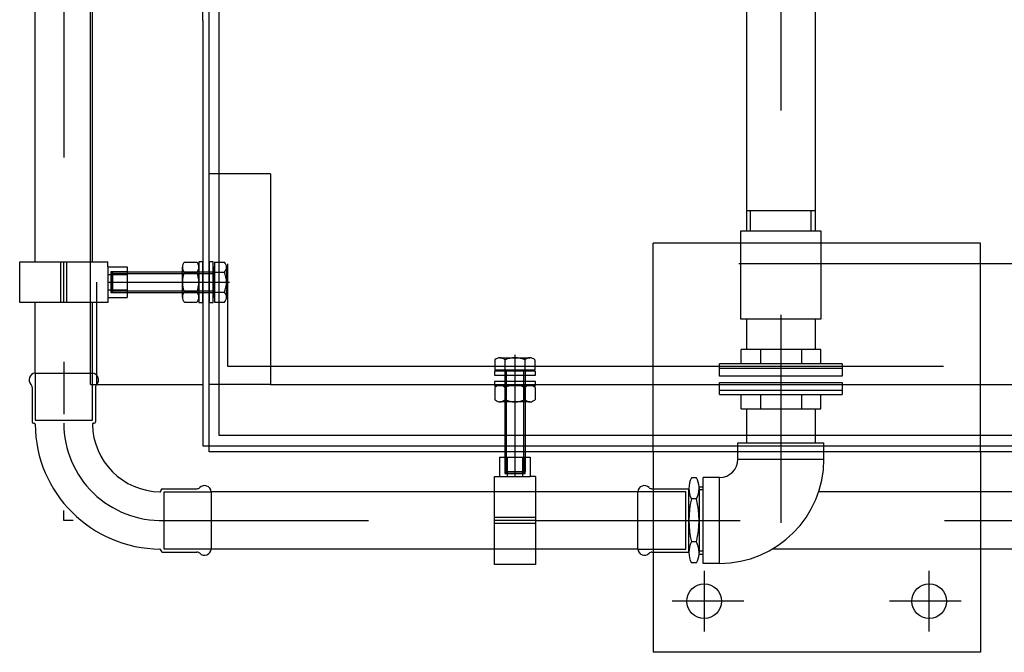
# Model space of a CAD drawing. Header units: metres. Extents: x -5 to 93, y -48 to 79.
# Tile 49 of 91: x 73.119 to 73.6, y 18.285 to 18.595. Entities that reach past the tile are written whole.
import ezdxf

# ---------------------------------------------------------------- set-up
doc = ezdxf.new("R2010")
doc.units = ezdxf.units.M
doc.header["$LTSCALE"] = 0.05
for name, pattern in [('DASHED', [15, 7, -8]), ('DOT_CENTER', [14, 12, -1, 0, -1]), ('LONG_DASHED', [15, 10, -5]), ('PHANTOM', [13, 10, -1, 0, -1, 0, -1]), ('STRICHPUNKT', [25.4, 12.7, -6.35, 0, -6.35])]:
    doc.linetypes.add(name, pattern=pattern)
doc.layers.add('A_Rechen', color=9, linetype='Continuous')

msp = doc.modelspace()

# ---------------------------------------------------------------- linework, layer by layer
at = {"layer": 'A_Rechen', "linetype": 'Continuous'}
for p, q in [((73.20832037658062, 18.59427053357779), (73.20832037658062, 19.2462705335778)), ((73.21632037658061, 18.39127053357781), (73.21632037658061, 19.24127053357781)), ((73.21132037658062, 18.41627053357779), (73.21132037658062, 19.06627053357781)), ((73.47397037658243, 18.7782705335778), (73.47397037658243, 18.49127053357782)), ((73.50767037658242, 18.49127053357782), (73.50767037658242, 18.7782705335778)), ((73.15332037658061, 18.4162705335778), (73.15332037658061, 18.7642705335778)), ((73.12632037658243, 18.47627053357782), (73.12632037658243, 18.62427053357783)), ((73.15432037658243, 18.47627053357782), (73.15432037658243, 18.62427053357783)), ((73.20832037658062, 18.59427053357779), (73.20832037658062, 18.38627053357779)), ((73.47397037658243, 18.50127053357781), (73.50767037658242, 18.50127053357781)), ((73.47597037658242, 18.49127053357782), (73.47597037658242, 18.50127053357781)), ((73.50567037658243, 18.49127053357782), (73.50567037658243, 18.50127053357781)), ((73.51057037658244, 18.49127053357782), (73.47107037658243, 18.49127053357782)), ((73.47107037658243, 18.49127053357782), (73.47107037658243, 18.44827053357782)), ((73.51057037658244, 18.44827053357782), (73.51057037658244, 18.49127053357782)), ((73.1187627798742, 18.45627053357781), (73.1187627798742, 18.47627053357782)), ((73.1187627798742, 18.47627053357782), (73.16187263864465, 18.47627053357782)), ((73.13882037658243, 18.45627053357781), (73.13882037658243, 18.47627053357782)), ((73.14032037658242, 18.45627053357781), (73.14032037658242, 18.47627053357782)), ((73.14182037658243, 18.45627053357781), (73.14182037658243, 18.47627053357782)), ((73.16187263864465, 18.47377053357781), (73.16187263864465, 18.47627053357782)), ((73.19932037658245, 18.47607053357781), (73.20532037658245, 18.47607053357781)), ((73.20832037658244, 18.47627053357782), (73.20632037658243, 18.47627053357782)), ((73.20632037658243, 18.47627053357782), (73.20632037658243, 18.45627053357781)), ((73.20832037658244, 18.45627053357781), (73.20832037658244, 18.47627053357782)), ((73.21132037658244, 18.47627053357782), (73.21132037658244, 18.45627053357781)), ((73.21332037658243, 18.47627053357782), (73.21132037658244, 18.47627053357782)), ((73.21332037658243, 18.45627053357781), (73.21332037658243, 18.47627053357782)), ((73.21402537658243, 18.4760549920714), (73.21882537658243, 18.4760549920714)), ((73.21402537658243, 18.4760549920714), (73.21402537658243, 18.45645499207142)), ((73.16187263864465, 18.47377053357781), (73.16187263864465, 18.45877053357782)), ((73.16187263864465, 18.47377053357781), (73.17132037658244, 18.47377053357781)), ((73.16417537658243, 18.47125499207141), (73.16342537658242, 18.4705049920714)), ((73.16342537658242, 18.4705049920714), (73.16342537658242, 18.4620049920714)), ((73.16342537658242, 18.4705049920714), (73.21342537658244, 18.4705049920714)), ((73.16417537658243, 18.47125499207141), (73.16417537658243, 18.46125499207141)), ((73.16417537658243, 18.47125499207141), (73.21342537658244, 18.47125499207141)), ((73.17132037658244, 18.47377053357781), (73.17132037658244, 18.45877053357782)), ((73.19832037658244, 18.45893178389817), (73.19832037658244, 18.47360928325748)), ((73.19932037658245, 18.47114803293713), (73.20532037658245, 18.47114803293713)), ((73.20632037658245, 18.47360928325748), (73.20632037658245, 18.45893178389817)), ((73.21402537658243, 18.4735549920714), (73.21342537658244, 18.4735549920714)), ((73.21342537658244, 18.4735549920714), (73.21342537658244, 18.45895499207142)), ((73.21402537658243, 18.47113249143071), (73.21882537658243, 18.47113249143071)), ((73.21982537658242, 18.47359374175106), (73.21982537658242, 18.45891624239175)), ((73.16187263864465, 18.47002053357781), (73.17132037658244, 18.47002053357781)), ((73.16187263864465, 18.46252053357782), (73.17132037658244, 18.46252053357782)), ((73.16342537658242, 18.4620049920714), (73.16417537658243, 18.46125499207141)), ((73.16342537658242, 18.4620049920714), (73.21342537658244, 18.4620049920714)), ((73.16417537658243, 18.46125499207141), (73.21342537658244, 18.46125499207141)), ((73.19932037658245, 18.46139303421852), (73.20532037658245, 18.46139303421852)), ((73.21402537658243, 18.46137749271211), (73.21882537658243, 18.46137749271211)), ((73.16187263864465, 18.45627053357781), (73.1187627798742, 18.45627053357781)), ((73.12632037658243, 18.4217705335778), (73.12632037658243, 18.45627053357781)), ((73.15432037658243, 18.42178214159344), (73.15432037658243, 18.45627053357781)), ((73.16187263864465, 18.45877053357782), (73.17132037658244, 18.45877053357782)), ((73.16187263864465, 18.45877053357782), (73.16187263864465, 18.45627053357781)), ((73.19932037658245, 18.45647053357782), (73.20532037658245, 18.45647053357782)), ((73.20632037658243, 18.45627053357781), (73.20832037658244, 18.45627053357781)), ((73.21132037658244, 18.45627053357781), (73.21332037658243, 18.45627053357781)), ((73.21342537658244, 18.45895499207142), (73.21402537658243, 18.45895499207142)), ((73.21402537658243, 18.45645499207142), (73.21882537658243, 18.45645499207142)), ((73.47107037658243, 18.44827053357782), (73.51057037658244, 18.44827053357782)), ((73.47407037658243, 18.44827053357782), (73.47407037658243, 18.4332705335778)), ((73.50757037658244, 18.44827053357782), (73.50757037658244, 18.4332705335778)), ((73.51182037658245, 18.44827053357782), (73.51182037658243, 18.44827053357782)), ((73.47132037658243, 18.42627053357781), (73.47132037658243, 18.43327053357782)), ((73.47407037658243, 18.4332705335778), (73.47132037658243, 18.43327053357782)), ((73.47567537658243, 18.43327053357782), (73.47407037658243, 18.4332705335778)), ((73.48082037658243, 18.43327053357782), (73.47567537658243, 18.43327053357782)), ((73.48082037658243, 18.43327053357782), (73.48082037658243, 18.42627053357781)), ((73.50082037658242, 18.43327053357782), (73.48082037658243, 18.43327053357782)), ((73.50082037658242, 18.43327053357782), (73.50082037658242, 18.42627053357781)), ((73.50596537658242, 18.43327053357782), (73.50082037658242, 18.43327053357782)), ((73.50757037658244, 18.4332705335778), (73.50596537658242, 18.43327053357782)), ((73.51032037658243, 18.43327053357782), (73.50757037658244, 18.4332705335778)), ((73.51032037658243, 18.42627053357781), (73.51032037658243, 18.43327053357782)), ((73.35102037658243, 18.42827553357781), (73.35102037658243, 18.4234755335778)), ((73.35348162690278, 18.42927553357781), (73.36815912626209, 18.42927553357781)), ((73.35594287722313, 18.42827553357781), (73.35594287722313, 18.4234755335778)), ((73.36569787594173, 18.42827553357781), (73.36569787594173, 18.4234755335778)), ((73.37062037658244, 18.42827553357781), (73.37062037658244, 18.4234755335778)), ((73.35083591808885, 18.42277053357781), (73.35083591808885, 18.42077053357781)), ((73.37083591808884, 18.42277053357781), (73.35083591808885, 18.42277053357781)), ((73.35102037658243, 18.4234755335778), (73.37062037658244, 18.4234755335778)), ((73.35352037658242, 18.4234755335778), (73.35352037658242, 18.4228755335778)), ((73.35352037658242, 18.4228755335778), (73.36812037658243, 18.4228755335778)), ((73.35582037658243, 18.4228755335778), (73.35582037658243, 18.37362553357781)), ((73.35657037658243, 18.4228755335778), (73.35657037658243, 18.3728755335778)), ((73.36507037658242, 18.4228755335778), (73.36507037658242, 18.3728755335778)), ((73.36582037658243, 18.4228755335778), (73.36582037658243, 18.37362553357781)), ((73.36812037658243, 18.4228755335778), (73.36812037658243, 18.4234755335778)), ((73.37083591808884, 18.42077053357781), (73.37083591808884, 18.42277053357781)), ((73.47132037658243, 18.42627053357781), (73.46082037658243, 18.42627053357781)), ((73.46082037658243, 18.42427053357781), (73.46082037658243, 18.42627053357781)), ((73.46082037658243, 18.42027053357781), (73.46082037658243, 18.42427053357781)), ((73.46082037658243, 18.42427053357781), (73.52082037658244, 18.42427053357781)), ((73.48082037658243, 18.42627053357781), (73.47132037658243, 18.42627053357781)), ((73.50082037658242, 18.42627053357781), (73.48082037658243, 18.42627053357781)), ((73.51032037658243, 18.42627053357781), (73.50082037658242, 18.42627053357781)), ((73.52082037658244, 18.42627053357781), (73.51032037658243, 18.42627053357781)), ((73.52082037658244, 18.42627053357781), (73.52082037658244, 18.42427053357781)), ((73.52082037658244, 18.42427053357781), (73.52082037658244, 18.42027053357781)), ((73.12632037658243, 18.4217705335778), (73.15432037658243, 18.4217705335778)), ((73.35083591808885, 18.42077053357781), (73.37083591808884, 18.42077053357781)), ((73.37083591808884, 18.41777053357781), (73.35083591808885, 18.41777053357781)), ((73.35083591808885, 18.41777053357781), (73.35083591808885, 18.4157705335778)), ((73.37083591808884, 18.4157705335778), (73.37083591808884, 18.41777053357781)), ((73.52082037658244, 18.42027053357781), (73.46082037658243, 18.42027053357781)), ((73.46082037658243, 18.4132705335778), (73.46082037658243, 18.41727053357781)), ((73.46082037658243, 18.41727053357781), (73.52082037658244, 18.41727053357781)), ((73.52082037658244, 18.41727053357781), (73.52082037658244, 18.4132705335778)), ((73.12482037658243, 18.41483259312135), (73.12482037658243, 18.39802053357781)), ((73.1548203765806, 18.4162705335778), (73.20832037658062, 18.4162705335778)), ((73.15582037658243, 18.41483259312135), (73.15582037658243, 18.39802053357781)), ((73.21132037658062, 18.38327053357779), (73.21132037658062, 18.41627053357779)), ((73.2163203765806, 18.41627053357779), (73.21132037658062, 18.41627053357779)), ((73.35083591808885, 18.4157705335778), (73.37083591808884, 18.4157705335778)), ((73.35103591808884, 18.41477053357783), (73.35103591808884, 18.40877053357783)), ((73.35349716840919, 18.41577053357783), (73.36817466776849, 18.41577053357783)), ((73.35595841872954, 18.41477053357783), (73.35595841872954, 18.40877053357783)), ((73.36571341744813, 18.41477053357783), (73.36571341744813, 18.40877053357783)), ((73.37063591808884, 18.41477053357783), (73.37063591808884, 18.40877053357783)), ((73.46082037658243, 18.41127053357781), (73.46082037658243, 18.4132705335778)), ((73.52082037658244, 18.4132705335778), (73.46082037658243, 18.4132705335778)), ((73.52082037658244, 18.4132705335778), (73.52082037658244, 18.41127053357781)), ((73.36817466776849, 18.40777053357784), (73.35349716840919, 18.40777053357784)), ((73.46082037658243, 18.41127053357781), (73.47132037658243, 18.41127053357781)), ((73.47132037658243, 18.41127053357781), (73.48082037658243, 18.41127053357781)), ((73.47132037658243, 18.4042705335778), (73.47132037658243, 18.41127053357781)), ((73.48082037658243, 18.41127053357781), (73.48082037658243, 18.4042705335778)), ((73.48082037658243, 18.41127053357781), (73.50082037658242, 18.41127053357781)), ((73.50082037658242, 18.41127053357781), (73.50082037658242, 18.4042705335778)), ((73.50082037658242, 18.41127053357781), (73.51032037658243, 18.41127053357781)), ((73.51032037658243, 18.4042705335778), (73.51032037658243, 18.41127053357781)), ((73.51032037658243, 18.41127053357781), (73.52082037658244, 18.41127053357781)), ((73.47132037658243, 18.4042705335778), (73.47407037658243, 18.4042705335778)), ((73.47407037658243, 18.4042705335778), (73.48082037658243, 18.4042705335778)), ((73.47407037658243, 18.4042705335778), (73.47407037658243, 18.38777053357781)), ((73.48082037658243, 18.4042705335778), (73.50082037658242, 18.4042705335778)), ((73.50082037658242, 18.4042705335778), (73.50757037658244, 18.4042705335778)), ((73.50757037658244, 18.4042705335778), (73.51032037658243, 18.4042705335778)), ((73.50757037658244, 18.4042705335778), (73.50757037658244, 18.38777053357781)), ((73.12557037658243, 18.39727053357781), (73.12582239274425, 18.39727053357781)), ((73.15507037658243, 18.39727053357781), (73.15482416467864, 18.39727053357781)), ((73.65432037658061, 18.39127053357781), (73.21632037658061, 18.39127053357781)), ((73.20832037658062, 18.38627053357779), (75.33632037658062, 18.38627053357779)), ((73.46982037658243, 18.38777053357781), (73.51182037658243, 18.38777053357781)), ((73.46982037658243, 18.38777053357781), (73.4698203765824, 18.38777053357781)), ((73.46982037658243, 18.3797705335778), (73.4698203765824, 18.38777053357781)), ((73.51182037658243, 18.3797705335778), (73.51182037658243, 18.38777053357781)), ((74.58332037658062, 18.38327053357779), (73.21132037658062, 18.38327053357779)), ((73.35333591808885, 18.38077053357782), (73.36833591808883, 18.38077053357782)), ((73.35333591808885, 18.38077053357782), (73.35333591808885, 18.37132279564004)), ((73.35708591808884, 18.38077053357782), (73.35708591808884, 18.37132279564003)), ((73.36458591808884, 18.38077053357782), (73.36458591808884, 18.37132279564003)), ((73.36833591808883, 18.38077053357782), (73.36833591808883, 18.37132279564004)), ((73.42832037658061, 18.3832705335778), (73.42832037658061, 18.36877053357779)), ((73.4698203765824, 18.3797705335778), (73.46982037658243, 18.3797705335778)), ((73.4698203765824, 18.3797705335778), (73.46982037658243, 18.3797705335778)), ((73.46982037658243, 18.3797705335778), (73.4698203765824, 18.3797705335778)), ((73.46982037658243, 18.3797705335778), (73.4698203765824, 18.3797705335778)), ((73.46982037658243, 18.3797705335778), (73.51182037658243, 18.3797705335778)), ((73.58832037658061, 18.3832705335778), (73.58832037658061, 18.36877053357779)), ((73.35083591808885, 18.36377053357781), (73.35083591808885, 18.37132279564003)), ((73.35083591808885, 18.37132279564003), (73.35333591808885, 18.37132279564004)), ((73.35333591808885, 18.37132279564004), (73.36833591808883, 18.37132279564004)), ((73.35582037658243, 18.37362553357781), (73.36582037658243, 18.37362553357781)), ((73.35582037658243, 18.37362553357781), (73.35657037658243, 18.3728755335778)), ((73.35657037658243, 18.3728755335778), (73.36507037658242, 18.3728755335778)), ((73.36507037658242, 18.3728755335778), (73.36582037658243, 18.37362553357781)), ((73.37083591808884, 18.37132279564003), (73.36833591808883, 18.37132279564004)), ((73.37083591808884, 18.37132279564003), (73.37083591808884, 18.36377053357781)), ((73.44957037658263, 18.37057053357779), (73.44707037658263, 18.37057053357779)), ((73.46082037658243, 18.37077053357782), (73.45282037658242, 18.37077053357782)), ((73.45282037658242, 18.3665205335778), (73.45282037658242, 18.37077053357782)), ((73.46082037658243, 18.32877053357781), (73.46082037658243, 18.37077053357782)), ((73.18782037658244, 18.36452053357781), (73.18782037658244, 18.36427432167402)), ((73.18857037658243, 18.3652705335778), (73.20538243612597, 18.3652705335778)), ((73.42775831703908, 18.36527053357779), (73.44582037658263, 18.36527053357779)), ((73.44582037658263, 18.36377437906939), (73.44582037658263, 18.36542053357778)), ((73.4507881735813, 18.36627053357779), (73.45282037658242, 18.36627053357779)), ((73.45082037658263, 18.36542053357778), (73.45082037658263, 18.36477053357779)), ((73.45082037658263, 18.36477053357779), (73.45082037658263, 18.33477053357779)), ((73.45282037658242, 18.36477053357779), (73.45082037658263, 18.36477053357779)), ((73.45282037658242, 18.33302053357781), (73.45282037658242, 18.3665205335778)), ((73.21232037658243, 18.36377053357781), (73.21232037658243, 18.3357705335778)), ((73.21232037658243, 18.36377053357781), (73.21232037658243, 18.36377053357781)), ((73.42082037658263, 18.36377053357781), (73.21232037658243, 18.36377053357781)), ((73.42082037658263, 18.33577053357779), (73.42082037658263, 18.36377053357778)), ((73.44582037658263, 18.33577253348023), (73.44582037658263, 18.36377437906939)), ((73.44957037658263, 18.36027053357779), (73.44707037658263, 18.36027053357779)), ((74.80582037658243, 18.3637705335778), (73.50924557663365, 18.36377053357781)), ((73.42832037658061, 18.34077053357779), (73.42832037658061, 18.2852705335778)), ((73.58832037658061, 18.34077053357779), (73.58832037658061, 18.2852705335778)), ((73.21232037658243, 18.3357705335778), (73.21232037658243, 18.3357705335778)), ((73.42082037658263, 18.3357705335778), (73.21232037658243, 18.3357705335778)), ((73.35083591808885, 18.32821293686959), (73.35083591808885, 18.3357705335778)), ((73.37083591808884, 18.3357705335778), (73.37083591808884, 18.32821293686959)), ((73.44582037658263, 18.33412053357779), (73.44582037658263, 18.33577253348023)), ((73.44957037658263, 18.33927053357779), (73.44707037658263, 18.33927053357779)), ((74.80582037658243, 18.33577053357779), (73.48660797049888, 18.3357705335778)), ((73.18782037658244, 18.33502053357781), (73.18782037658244, 18.33527254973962)), ((73.18857037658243, 18.33427053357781), (73.20538243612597, 18.33427053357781)), ((73.42775831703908, 18.33427053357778), (73.44582037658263, 18.33427053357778)), ((73.4507881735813, 18.33327053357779), (73.45282037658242, 18.33327053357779)), ((73.45082037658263, 18.33477053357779), (73.45082037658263, 18.33412053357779)), ((73.45282037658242, 18.33477053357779), (73.45082037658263, 18.33477053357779)), ((73.45282037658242, 18.32877053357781), (73.45282037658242, 18.33302053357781)), ((73.37083591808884, 18.32821293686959), (73.35083591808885, 18.32821293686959)), ((73.44957037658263, 18.32897053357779), (73.44707037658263, 18.32897053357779)), ((73.45282037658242, 18.32877053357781), (73.45282037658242, 18.3287705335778)), ((73.46082037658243, 18.32877053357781), (73.45282037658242, 18.3287705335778)), ((73.58832037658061, 18.2852705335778), (73.42832037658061, 18.2852705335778))]:
    msp.add_line(p, q, dxfattribs=at)
at = {"layer": 'A_Rechen', "color": 8, "linetype": 'STRICHPUNKT', "ltscale": 0.1}
for p, q in [((73.14032037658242, 19.22727053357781), (73.14032037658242, 18.40177053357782)), ((73.49082037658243, 18.85022888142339), (73.49082037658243, 18.44827053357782)), ((73.49082037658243, 18.44827053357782), (73.49082037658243, 18.34851429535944)), ((73.18932037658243, 18.34977053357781), (73.35083591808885, 18.34977053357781)), ((73.37083591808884, 18.34977053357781), (74.88084216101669, 18.34977053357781))]:
    msp.add_line(p, q, dxfattribs=at)
at = {"layer": 'A_Rechen', "linetype": 'DASHED'}
for p, q in [((73.1563203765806, 19.21627053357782), (73.1563203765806, 18.4162705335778)), ((73.24132037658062, 19.06127053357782), (73.24132037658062, 18.51927053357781)), ((73.24132037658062, 18.51927053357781), (73.21132037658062, 18.51927053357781)), ((73.24132037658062, 18.51927053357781), (73.24132037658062, 18.41627053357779)), ((73.58832037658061, 18.48527053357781), (73.42832037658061, 18.48527053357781)), ((73.42832037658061, 18.3832705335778), (73.42832037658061, 18.48527053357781)), ((73.58832037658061, 18.3832705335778), (73.58832037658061, 18.48527053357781)), ((74.57032037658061, 18.4752705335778), (73.22032037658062, 18.4752705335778)), ((73.22032037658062, 18.4752705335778), (73.22032037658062, 18.42527053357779)), ((73.16332037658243, 18.47127053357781), (73.16332037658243, 18.46127053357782)), ((73.22032037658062, 18.42527053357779), (74.57032037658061, 18.42527053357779)), ((73.12632037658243, 18.4217705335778), (73.12632037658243, 18.39877053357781)), ((73.15432037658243, 18.39877053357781), (73.15432037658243, 18.4217705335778)), ((73.15332037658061, 18.4162705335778), (73.1548203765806, 18.4162705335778)), ((73.24132037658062, 18.41627053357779), (73.2163203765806, 18.41627053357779)), ((73.24132037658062, 18.41627053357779), (73.34132037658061, 18.41627053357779)), ((73.34132037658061, 18.41627053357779), (73.48132037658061, 18.41627053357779)), ((73.48132037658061, 18.41627053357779), (75.30332037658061, 18.4162705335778)), ((73.12632037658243, 18.39877053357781), (73.15432037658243, 18.39877053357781)), ((73.35583591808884, 18.37277053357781), (73.36583591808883, 18.37277053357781)), ((73.42832037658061, 18.36877053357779), (73.42832037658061, 18.34077053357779)), ((73.58832037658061, 18.36877053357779), (73.58832037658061, 18.34077053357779)), ((73.18932037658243, 18.3357705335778), (73.18932037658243, 18.36377053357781)), ((73.18932037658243, 18.36377053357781), (73.21232037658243, 18.36377053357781)), ((73.21232037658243, 18.36377053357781), (73.21232037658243, 18.36377053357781)), ((73.35083591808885, 18.3357705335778), (73.35083591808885, 18.36377053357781)), ((73.37083591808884, 18.36377053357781), (73.37083591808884, 18.3357705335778)), ((73.44432037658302, 18.36377053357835), (73.42082037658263, 18.36377053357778)), ((73.44432037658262, 18.33577053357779), (73.44432037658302, 18.36377053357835)), ((73.37083591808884, 18.35127053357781), (73.35083591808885, 18.35127053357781)), ((73.37083591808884, 18.34977053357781), (73.35083591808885, 18.34977053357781)), ((73.37083591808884, 18.34827053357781), (73.35083591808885, 18.34827053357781)), ((73.21232037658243, 18.3357705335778), (73.18932037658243, 18.3357705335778)), ((73.21232037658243, 18.3357705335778), (73.21232037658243, 18.3357705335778)), ((73.42082037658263, 18.33577053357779), (73.44432037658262, 18.33577053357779))]:
    msp.add_line(p, q, dxfattribs=at)
at = {"layer": 'A_Rechen', "linetype": 'LONG_DASHED'}
for p, q in [((73.17132037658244, 18.47127053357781), (73.16332037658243, 18.47127053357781)), ((73.17132037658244, 18.47035038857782), (73.16332037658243, 18.47035038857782)), ((73.16332037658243, 18.46219067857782), (73.17132037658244, 18.46219067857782)), ((73.16332037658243, 18.46127053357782), (73.17132037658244, 18.46127053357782)), ((73.35583591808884, 18.38077053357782), (73.35583591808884, 18.37277053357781)), ((73.35675606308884, 18.38077053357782), (73.35675606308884, 18.37277053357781)), ((73.36491577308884, 18.37277053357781), (73.36491577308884, 18.38077053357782)), ((73.36583591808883, 18.37277053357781), (73.36583591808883, 18.38077053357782))]:
    msp.add_line(p, q, dxfattribs=at)
at = {"layer": 'A_Rechen', "linetype": 'DOT_CENTER'}
for p, q in [((73.16192537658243, 18.4662549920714), (73.22132537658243, 18.4662549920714)), ((73.16252037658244, 18.46627053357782), (73.17212037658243, 18.46627053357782)), ((73.19682037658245, 18.46627053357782), (73.20782037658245, 18.46627053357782)), ((73.20482037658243, 18.46627053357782), (73.20982037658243, 18.46627053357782)), ((73.20932037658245, 18.46627053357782), (73.21432037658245, 18.46627053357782)), ((73.36082037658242, 18.4307755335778), (73.36082037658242, 18.37137553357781)), ((73.36083591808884, 18.38157053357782), (73.36083591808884, 18.37197053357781)), ((73.4533203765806, 18.32504951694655), (73.4533203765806, 18.29544110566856)), ((73.5633203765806, 18.29544110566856), (73.5633203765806, 18.32504951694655)), ((73.47271983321, 18.31027053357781), (73.4376731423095, 18.31027053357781)), ((73.5789676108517, 18.31027053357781), (73.5439209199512, 18.31027053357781))]:
    msp.add_line(p, q, dxfattribs=at)
at = {"layer": 'A_Rechen', "linetype": 'PHANTOM'}
for p, q in [((73.14032037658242, 18.34977053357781), (73.14032037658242, 18.35456480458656)), ((73.1449099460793, 18.34977053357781), (73.14032037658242, 18.34977053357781))]:
    msp.add_line(p, q, dxfattribs=at)
at = {"layer": 'A_Rechen', "linetype": 'Continuous'}
for centre in [(73.4533203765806, 18.31027053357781), (73.5633203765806, 18.31027053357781)]:
    msp.add_circle(centre, 0.0085, dxfattribs=at)
for centre, radius, start, end in [((73.20184925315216, 18.47360928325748), 0.00352887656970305, 135.7764254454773, 224.2235745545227), ((73.20279150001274, 18.47360928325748), 0.003528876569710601, 315.7764254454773, 44.22357455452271), ((73.21629650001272, 18.47359374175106), 0.00352887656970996, 315.7764254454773, 44.22357455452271), ((73.21071537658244, 18.46627053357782), 0.01239500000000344, 156.8272081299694, 203.1727918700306), ((73.19392537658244, 18.46627053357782), 0.01239499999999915, 336.8272081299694, 23.1727918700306), ((73.20743037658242, 18.4662549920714), 0.01239499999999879, 336.8272081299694, 23.1727918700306), ((73.20184925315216, 18.45893178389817), 0.0035288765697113, 135.7764254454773, 224.2235745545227), ((73.20279150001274, 18.45893178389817), 0.00352887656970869, 315.7764254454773, 44.22357455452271), ((73.21629650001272, 18.45891624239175), 0.00352887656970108, 315.7764254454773, 44.22357455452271), ((73.35348162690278, 18.42574665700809), 0.00352887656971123, 45.7764254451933, 134.2235745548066), ((73.36082037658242, 18.4168805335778), 0.01239499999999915, 66.82720813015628, 113.1727918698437), ((73.36815912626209, 18.42574665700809), 0.00352887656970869, 45.7764254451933, 134.2235745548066), ((73.12657037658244, 18.41852053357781), 0.00325960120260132, 94.39870535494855, 224.5219553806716), ((73.15407037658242, 18.41852053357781), 0.00325960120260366, 315.4780446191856, 85.60129464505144), ((73.12282037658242, 18.41483259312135), 0.002, 0, 44.5219553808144), ((73.15782037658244, 18.41483259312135), 0.0019999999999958, 135.4780446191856, 180), ((73.35349716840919, 18.41224165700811), 0.003528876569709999, 45.7764254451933, 134.2235745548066), ((73.36083591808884, 18.40337553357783), 0.01239499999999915, 66.82720813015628, 113.1727918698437), ((73.36817466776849, 18.41224165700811), 0.003528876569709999, 45.7764254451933, 134.2235745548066), ((73.35349716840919, 18.41129941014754), 0.00352887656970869, 225.7764254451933, 314.2235745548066), ((73.36083591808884, 18.42016553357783), 0.01239499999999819, 246.8272081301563, 293.1727918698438), ((73.36817466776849, 18.41129941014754), 0.00352887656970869, 225.7764254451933, 314.2235745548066), ((73.12557037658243, 18.39802053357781), 0.00075, 180, 270), ((73.15507037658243, 18.39802053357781), 0.00075, 270, 0), ((73.12582239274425, 18.39677053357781), 0.00049999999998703, 0.4620677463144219, 90), ((73.18782037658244, 18.39727053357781), 0.06150000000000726, 180.462067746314, 269.5379322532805), ((73.15482416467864, 18.39677053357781), 0.0005, 90, 180.8681510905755), ((73.18782037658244, 18.39727053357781), 0.03349999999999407, 180.8681510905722, 269.1318489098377), ((73.46082037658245, 18.3797705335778), 0.05099999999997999, 270, 0), ((73.46082037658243, 18.37977053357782), 0.009000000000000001, 270, 0), ((73.45705437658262, 18.36542053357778), 0.01123399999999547, 152.7141704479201, 180), ((73.43958637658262, 18.36542053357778), 0.01123399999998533, 4.339327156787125, 27.28582955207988), ((73.18857037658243, 18.36452053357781), 0.00075, 90, 180), ((73.20538243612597, 18.36727053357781), 0.002, 270, 314.5219553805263), ((73.20907037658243, 18.3635205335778), 0.00325960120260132, 4.398705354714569, 134.5219553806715), ((73.42407037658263, 18.36352053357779), 0.00325960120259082, 45.47804461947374, 175.6012946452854), ((73.42775831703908, 18.36727053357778), 0.00200000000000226, 225.4780446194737, 270), ((73.45705437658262, 18.36542053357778), 0.01123399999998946, 180, 207.2858295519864), ((73.43958637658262, 18.36542053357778), 0.01123399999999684, 332.7141704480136, 0), ((73.43958637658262, 18.36542053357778), 0.01123400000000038, 0, 4.339327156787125), ((73.18732037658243, 18.36427432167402), 0.00050000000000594, 269.131848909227, 0), ((73.49054537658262, 18.34977053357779), 0.04472499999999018, 166.4220508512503, 193.5779491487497), ((73.4060953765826, 18.34977053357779), 0.04472500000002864, 346.4220508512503, 13.5779491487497), ((73.18732037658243, 18.33527254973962), 0.0005, 0, 89.5379322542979), ((73.20907037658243, 18.33602053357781), 0.00325960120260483, 225.4780446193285, 355.6012946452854), ((73.42407037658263, 18.33602053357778), 0.00325960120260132, 184.3987053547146, 314.5219553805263), ((73.45705437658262, 18.33412053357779), 0.01123399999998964, 152.7141704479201, 180), ((73.43958637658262, 18.33412053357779), 0.01123400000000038, 0, 27.2858295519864), ((73.18857037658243, 18.33502053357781), 0.00075, 180, 270), ((73.20538243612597, 18.3322705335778), 0.0019999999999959, 45.47804461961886, 90), ((73.42775831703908, 18.33227053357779), 0.002, 90, 134.5219553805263), ((73.45705437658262, 18.33412053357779), 0.01123399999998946, 180, 207.2858295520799), ((73.43958637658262, 18.33412053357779), 0.01123400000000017, 332.7141704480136, 355.6606728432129), ((73.43958637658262, 18.33412053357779), 0.01123399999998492, 355.6606728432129, 0)]:
    msp.add_arc(centre, radius, start, end, dxfattribs=at)
at = {"layer": 'A_Rechen', "color": 8, "linetype": 'STRICHPUNKT', "ltscale": 0.1}
msp.add_arc((73.18782037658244, 18.39727053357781), 0.0475, 180, 271.8096412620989, dxfattribs=at)

doc.saveas('drawing.dxf')
